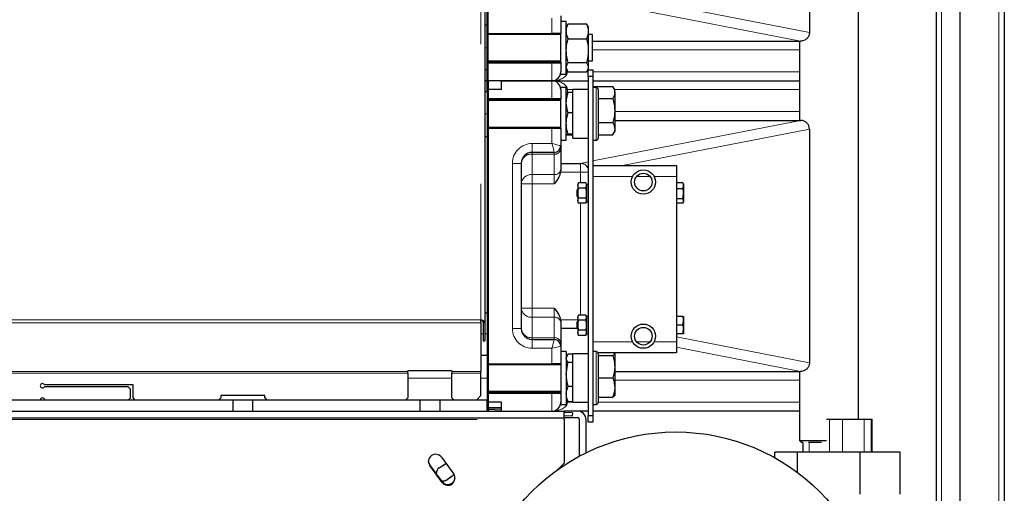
# Model space of a CAD drawing. Header units: millimetres. Extents: x 29 to 247, y 73 to 156.
# Tile 36 of 74: x 119.82 to 128.77, y 84.22 to 88.52. Entities that reach past the tile are written whole.
import ezdxf

# ---------------------------------------------------------------- set-up
doc = ezdxf.new("R2010")
doc.units = ezdxf.units.MM
doc.linetypes.add('PHANTOM', pattern=[12.7, 6.35, -1.27, 1.27, -1.27, 1.27, -1.27])

msp = doc.modelspace()

# ---------------------------------------------------------------- linework, layer by layer
at = {"color": 8, "linetype": 'PHANTOM', "lineweight": 18}
for p, q in [((128.2019, 101.729), (128.2019, 76.6273)), ((128.7219, 101.729), (128.7219, 76.6273)), ((124.0159, 94.6522), (124.0159, 85.7964)), ((125.0019, 88.7969), (127.0019, 88.4069)), ((126.9197, 88.3281), (124.9197, 88.7181)), ((124.6619, 88.3982), (124.6619, 88.5382)), ((124.0719, 88.2682), (124.0519, 88.2682)), ((126.9104, 88.2482), (125.0294, 88.2482)), ((124.0819, 88.1281), (124.6619, 88.1281)), ((124.6619, 88.1281), (124.6619, 88.1382)), ((124.6619, 87.9681), (124.6619, 88.1281)), ((124.7419, 88.1281), (124.6619, 88.1281)), ((124.8019, 88.0482), (124.7919, 88.0482)), ((124.8019, 88.0601), (124.8019, 88.0482)), ((124.8019, 88.0482), (124.9919, 88.0482)), ((125.0319, 88.0482), (126.9104, 88.0482)), ((124.6619, 87.8082), (124.6619, 87.9681)), ((124.8019, 87.8882), (124.7919, 87.8882)), ((124.8019, 87.8882), (124.8019, 87.8608)), ((124.8519, 87.8882), (124.8019, 87.8882)), ((125.0619, 87.8127), (125.0619, 87.9082)), ((126.9104, 87.8882), (125.2319, 87.8882)), ((124.6619, 87.8082), (124.0819, 87.8082)), ((124.6619, 87.7981), (124.6619, 87.8082)), ((124.6619, 87.8082), (124.7419, 87.8082)), ((125.0619, 87.4282), (125.0619, 87.8127)), ((125.2319, 87.6882), (126.9104, 87.6882)), ((124.0719, 87.6681), (124.0519, 87.6681)), ((125.0319, 87.24), (126.9197, 87.6082)), ((124.6619, 87.3981), (124.6619, 87.5381)), ((127.0019, 87.5294), (125.3032, 87.1982)), ((124.4819, 87.3981), (124.6619, 87.3981)), ((124.4819, 87.3981), (124.4819, 87.3182)), ((124.4819, 87.3016), (124.4819, 87.3182)), ((124.4819, 87.3016), (124.4819, 87.1159)), ((124.6819, 87.3016), (124.4819, 87.3016)), ((124.6819, 87.3016), (124.6819, 87.3182)), ((124.6819, 87.1159), (124.6819, 87.3016)), ((124.3019, 85.7182), (124.3019, 87.2182)), ((124.3019, 87.2182), (124.3819, 87.2182)), ((124.9197, 87.2182), (124.9919, 87.2322)), ((124.9219, 87.2182), (124.9219, 87.1381)), ((124.4819, 87.1159), (124.6819, 87.1159)), ((124.4819, 87.1159), (124.4819, 87.0325)), ((124.6819, 87.0325), (124.6819, 87.1159)), ((124.9219, 87.1381), (124.7402, 87.1381)), ((124.9219, 87.0405), (124.9219, 87.1381)), ((124.9919, 87.1381), (124.9219, 87.1381)), ((125.394, 87.0982), (125.0319, 87.0982)), ((125.5544, 87.0982), (125.4295, 87.0982)), ((125.7919, 87.0982), (125.5899, 87.0982)), ((124.3819, 87.0325), (124.4819, 87.0325)), ((124.4819, 87.0325), (124.4819, 85.9038)), ((124.6819, 87.0325), (124.4819, 87.0325)), ((124.9219, 85.8405), (124.9219, 86.8558)), ((124.3819, 85.9038), (124.4819, 85.9038)), ((124.4819, 85.8204), (124.4819, 85.9038)), ((124.4819, 85.9038), (124.6819, 85.9038)), ((124.6819, 85.8204), (124.6819, 85.9038)), ((124.4819, 85.8204), (124.4819, 85.6347)), ((124.6819, 85.8204), (124.4819, 85.8204)), ((124.6819, 85.6347), (124.6819, 85.8204)), ((124.0159, 85.7964), (117.6319, 85.7964)), ((124.0159, 85.771), (117.6319, 85.771)), ((124.3019, 85.7182), (124.3819, 85.7182)), ((124.7402, 85.7982), (124.8969, 85.7982)), ((124.0359, 85.6682), (124.0159, 85.6682)), ((124.0719, 85.6682), (124.0519, 85.6682)), ((124.4819, 85.6182), (124.4819, 85.6347)), ((124.4819, 85.6347), (124.6819, 85.6347)), ((124.6819, 85.6182), (124.6819, 85.6347)), ((125.7919, 85.6428), (127.0019, 85.4069)), ((124.4819, 85.5382), (124.4819, 85.6182)), ((124.6619, 85.5382), (124.4819, 85.5382)), ((124.6619, 85.3981), (124.6619, 85.5382)), ((125.0319, 85.5981), (125.394, 85.5981)), ((125.4295, 85.5981), (125.5544, 85.5981)), ((125.5899, 85.5981), (125.7919, 85.5981)), ((126.9197, 85.3281), (125.7919, 85.5481)), ((125.0619, 85.4341), (125.0619, 85.5082)), ((125.0619, 85.0281), (125.0619, 85.4341)), ((118.8719, 85.3274), (123.3519, 85.3274)), ((123.3519, 85.3132), (118.8719, 85.3132)), ((123.7519, 85.2681), (123.3519, 85.2681)), ((123.7519, 85.3274), (124.0159, 85.3274)), ((124.0159, 85.3132), (123.7519, 85.3132)), ((124.0719, 85.2681), (124.0159, 85.2681)), ((126.9104, 85.2482), (125.2319, 85.2482)), ((124.0819, 85.1281), (124.6619, 85.1281)), ((124.6619, 85.1281), (124.6619, 85.1381)), ((124.7419, 85.1281), (124.6619, 85.1281)), ((124.6619, 84.9681), (124.6619, 85.1281)), ((124.8019, 85.0482), (124.7919, 85.0482)), ((124.8019, 85.0623), (124.8019, 85.0482)), ((124.8019, 85.0482), (124.8519, 85.0482)), ((125.0819, 85.0482), (126.9104, 85.0482)), ((117.6319, 84.8908), (124.7719, 84.8908)), ((127.1829, 84.8941), (127.1829, 84.5941)), ((127.3028, 84.8941), (127.3028, 84.5941)), ((127.4971, 84.8941), (127.4971, 84.5941)), ((127.5612, 84.8941), (127.5612, 84.5941)), ((127.5701, 84.8941), (127.5701, 84.5941)), ((126.9975, 84.6821), (126.9975, 84.5941)), ((123.5515, 84.473), (123.5515, 84.4808)), ((123.6632, 84.3206), (123.6632, 84.3284)), ((123.7094, 84.3446), (123.7111, 84.3459))]:
    msp.add_line(p, q, dxfattribs=at)
at = {"color": 7, "linetype": 'Continuous', "lineweight": 25}
for p, q in [((128.3719, 76.6273), (128.3719, 101.729)), ((128.7719, 101.7181), (128.7719, 76.6382)), ((128.1519, 101.3482), (128.1519, 77.0065)), ((124.0519, 94.576), (124.0519, 85.7764)), ((127.4484, 84.8941), (127.4484, 94.0488)), ((124.0719, 87.9681), (124.0719, 90.9682)), ((124.0819, 87.9681), (124.0819, 90.9682)), ((127.0019, 90.5281), (127.0019, 88.4082)), ((124.7419, 88.5581), (124.7419, 88.3982)), ((124.7919, 88.5082), (124.7419, 88.5082)), ((124.7919, 88.0281), (124.7919, 88.5082)), ((124.0719, 88.4743), (124.0519, 88.4743)), ((124.0819, 88.3982), (124.6619, 88.3982)), ((124.7419, 88.3982), (124.6619, 88.3982)), ((124.7419, 88.1382), (124.7419, 88.3982)), ((124.8005, 88.473), (124.7919, 88.4581)), ((124.8089, 88.4854), (124.975, 88.4854)), ((124.9919, 88.4581), (124.9834, 88.473)), ((124.9919, 88.4581), (124.9919, 88.4178)), ((124.9919, 88.4178), (124.9919, 88.2416)), ((124.7419, 88.3881), (124.0819, 88.3881)), ((124.8089, 88.3503), (124.975, 88.3503)), ((125.0294, 88.3881), (124.9919, 88.3881)), ((125.0294, 88.3426), (125.0294, 88.3881)), ((125.0294, 88.1482), (125.0294, 88.3426)), ((125.0294, 88.3281), (126.9197, 88.3281)), ((126.9104, 88.3281), (126.9104, 87.6082)), ((126.9219, 88.3281), (126.9197, 88.3281)), ((124.9919, 88.2416), (124.9919, 88.092)), ((124.0819, 88.1482), (124.7419, 88.1482)), ((124.0819, 88.1382), (124.6619, 88.1382)), ((124.6619, 88.1382), (124.7419, 88.1382)), ((124.7419, 88.1382), (124.7419, 88.1281)), ((124.7419, 88.1281), (124.7419, 88.0482)), ((124.8089, 88.133), (124.975, 88.133)), ((124.9919, 88.1482), (125.0294, 88.1482)), ((124.0719, 88.0682), (124.0519, 88.0682)), ((124.0719, 87.9681), (124.0719, 88.0682)), ((124.7419, 88.0281), (124.7419, 88.0482)), ((124.7919, 88.0782), (124.8005, 88.0633)), ((124.8089, 88.0509), (124.975, 88.0509)), ((124.9834, 88.0633), (124.9919, 88.0782)), ((124.9919, 88.092), (124.9919, 88.0782)), ((124.9919, 88.0682), (125.0319, 88.0682)), ((124.9919, 88.0082), (124.9919, 88.0682)), ((125.0319, 88.0682), (125.0319, 88.0082)), ((124.0719, 87.9681), (124.0519, 87.9681)), ((124.0719, 87.8681), (124.0719, 87.9681)), ((124.0819, 87.9681), (124.0719, 87.9681)), ((124.0719, 87.9681), (124.0719, 84.9681)), ((124.6619, 87.9681), (124.0819, 87.9681)), ((124.0819, 87.9681), (124.0819, 84.9681)), ((124.2019, 87.9681), (124.6619, 87.9681)), ((124.2019, 87.8882), (124.2019, 87.9681)), ((124.6619, 87.9681), (124.9919, 87.9681)), ((124.7419, 88.0281), (124.7919, 88.0281)), ((125.0319, 88.0082), (124.9919, 88.0082)), ((124.9919, 88.0082), (124.9919, 84.9282)), ((125.0319, 88.0082), (125.0319, 84.9282)), ((125.0319, 87.9681), (126.9104, 87.9681)), ((124.0719, 87.8681), (124.0519, 87.8681)), ((124.2019, 87.8882), (124.0819, 87.8882)), ((124.7919, 87.9082), (124.7419, 87.9082)), ((124.7419, 87.8882), (124.7419, 87.9082)), ((124.7419, 87.8882), (124.7419, 87.8082)), ((124.7919, 87.5211), (124.7919, 87.9082)), ((124.8519, 87.8619), (124.8089, 87.8619)), ((124.9919, 87.8882), (124.8519, 87.8882)), ((124.8519, 87.4482), (124.8519, 87.8882)), ((125.0619, 87.9082), (125.0319, 87.9082)), ((125.0487, 87.9172), (125.0435, 87.9082)), ((125.0446, 87.9082), (125.0489, 87.9175)), ((125.0489, 87.9175), (125.215, 87.9175)), ((125.0819, 87.8882), (125.0819, 87.8007)), ((125.2319, 87.8882), (125.2152, 87.9172)), ((125.2319, 87.8624), (125.2319, 87.8882)), ((125.2319, 87.8624), (125.2319, 87.6976)), ((124.0819, 87.7981), (124.6619, 87.7981)), ((124.7419, 87.7882), (124.0819, 87.7882)), ((124.7419, 87.7981), (124.6619, 87.7981)), ((124.7419, 87.8082), (124.7419, 87.7981)), ((124.7419, 87.5381), (124.7419, 87.7981)), ((125.0819, 87.8073), (125.215, 87.8073)), ((125.0819, 87.8007), (125.0819, 87.4482)), ((125.2319, 87.6976), (125.2319, 87.5334)), ((124.8519, 87.6758), (124.8089, 87.6758)), ((125.2319, 87.6082), (126.9197, 87.6082)), ((126.9197, 87.6082), (126.9219, 87.6082)), ((124.0819, 87.5482), (124.7419, 87.5482)), ((124.0819, 87.5381), (124.6619, 87.5381)), ((124.6619, 87.5381), (124.7419, 87.5381)), ((124.7419, 87.5381), (124.7419, 87.3782)), ((124.7919, 87.4282), (124.7919, 87.5211)), ((125.0819, 87.588), (125.215, 87.588)), ((125.2152, 87.4791), (125.2319, 87.5081)), ((125.2319, 87.5334), (125.2319, 87.5081)), ((127.0019, 87.5281), (127.0019, 85.4082)), ((124.0719, 87.4582), (124.0519, 87.4582)), ((124.7419, 87.4282), (124.7919, 87.4282)), ((124.8519, 87.4821), (124.8089, 87.4821)), ((124.8519, 87.4744), (124.8089, 87.4744)), ((124.8519, 87.4482), (124.9919, 87.4482)), ((125.0319, 87.4282), (125.0619, 87.4282)), ((125.0819, 87.4788), (125.215, 87.4788)), ((124.7419, 87.3782), (124.7419, 87.3516)), ((124.7419, 87.3516), (124.7419, 87.166)), ((124.6819, 87.3182), (124.4819, 87.3182)), ((124.3819, 87.2182), (124.3819, 85.7182)), ((124.7419, 87.1558), (124.7402, 87.1381)), ((124.7419, 87.2182), (124.9219, 87.2182)), ((124.7419, 87.166), (124.7419, 87.1558)), ((125.0319, 87.1982), (125.7919, 87.1982)), ((125.7919, 87.1982), (125.7919, 87.0982)), ((125.7919, 87.0982), (125.7919, 85.5981)), ((124.8969, 86.9832), (124.8919, 86.9781)), ((124.8919, 86.9611), (124.8919, 86.9781)), ((124.9041, 87.0405), (124.8969, 87.0282)), ((124.8969, 87.0282), (124.8969, 87.0174)), ((124.8969, 87.0174), (124.8969, 86.9481)), ((124.9041, 86.9943), (124.8969, 87.0174)), ((124.9698, 87.0405), (124.9041, 87.0405)), ((124.9698, 86.9943), (124.9041, 86.9943)), ((124.9769, 87.0282), (124.9698, 87.0405)), ((124.9698, 86.9943), (124.9769, 87.0174)), ((124.9769, 87.0282), (124.9769, 87.0174)), ((124.9919, 87.0262), (124.9769, 87.0262)), ((124.9769, 87.0174), (124.9769, 86.9481)), ((125.8508, 87.0403), (125.7919, 87.0403)), ((125.8508, 86.9881), (125.7919, 86.9881)), ((125.8508, 87.0403), (125.853, 87.0366)), ((125.8508, 86.9881), (125.8579, 87.0142)), ((125.8579, 87.0282), (125.8529, 87.0369)), ((125.8579, 87.0282), (125.8579, 87.0142)), ((125.8579, 87.0142), (125.8579, 86.942)), ((124.8919, 86.9182), (124.8919, 86.9611)), ((124.8919, 86.9182), (124.8969, 86.9131)), ((124.8969, 86.9481), (124.8969, 86.8789)), ((124.9041, 86.8558), (124.8969, 86.8789)), ((124.8969, 86.8789), (124.8969, 86.8682)), ((124.9698, 86.902), (124.9041, 86.902)), ((124.9698, 86.8558), (124.9769, 86.8789)), ((124.9769, 86.9481), (124.9769, 86.8789)), ((124.9769, 86.8789), (124.9769, 86.8682)), ((125.8508, 86.896), (125.7919, 86.896)), ((125.8508, 86.896), (125.8579, 86.942)), ((125.8579, 86.942), (125.8579, 86.876)), ((125.8579, 86.876), (125.8579, 86.8682)), ((124.8969, 86.8682), (124.9041, 86.8558)), ((124.9698, 86.8558), (124.9041, 86.8558)), ((124.9698, 86.8558), (124.9769, 86.8682)), ((124.9769, 86.8702), (124.9919, 86.8702)), ((125.8508, 86.856), (125.7919, 86.856)), ((125.8529, 86.8594), (125.8579, 86.8682)), ((124.0719, 85.8581), (124.0519, 85.8581)), ((124.9041, 85.8405), (124.8969, 85.8281)), ((124.8969, 85.8281), (124.8969, 85.8174)), ((124.9041, 85.7943), (124.8969, 85.8174)), ((124.8969, 85.8174), (124.8969, 85.7482)), ((124.9698, 85.8405), (124.9041, 85.8405)), ((124.9769, 85.8281), (124.9698, 85.8405)), ((124.9698, 85.7943), (124.9769, 85.8174)), ((124.9769, 85.8281), (124.9769, 85.8174)), ((124.9919, 85.8262), (124.9769, 85.8262)), ((124.9769, 85.8174), (124.9769, 85.7482)), ((125.8508, 85.8281), (125.7919, 85.8281)), ((125.8579, 85.8281), (125.8579, 85.7881)), ((124.0159, 85.771), (124.0159, 85.7964)), ((124.0159, 85.771), (124.0159, 85.3274)), ((124.0359, 85.7764), (124.0519, 85.7764)), ((124.0359, 85.7764), (124.0359, 85.6047)), ((124.0519, 85.7764), (124.0519, 85.6047)), ((124.7402, 85.7982), (124.7419, 85.7805)), ((124.7419, 85.7805), (124.7419, 85.7703)), ((124.7419, 85.7703), (124.7419, 85.5847)), ((124.8919, 85.7182), (124.7419, 85.7182)), ((124.8969, 85.7832), (124.8919, 85.7782)), ((124.8919, 85.7482), (124.8919, 85.7782)), ((124.8919, 85.7182), (124.8919, 85.7482)), ((124.8919, 85.7182), (124.8969, 85.7132)), ((124.8969, 85.7482), (124.8969, 85.6789)), ((124.9698, 85.7943), (124.9041, 85.7943)), ((124.9769, 85.7482), (124.9769, 85.6789)), ((125.8508, 85.7482), (125.7919, 85.7482)), ((125.8508, 85.7482), (125.8579, 85.7881)), ((125.8579, 85.7881), (125.8579, 85.7082)), ((124.9041, 85.6558), (124.8969, 85.6789)), ((124.8969, 85.6789), (124.8969, 85.6682)), ((124.8969, 85.6682), (124.9041, 85.6558)), ((124.9698, 85.702), (124.9041, 85.702)), ((124.9698, 85.6558), (124.9041, 85.6558)), ((124.9698, 85.6558), (124.9769, 85.6789)), ((124.9698, 85.6558), (124.9769, 85.6682)), ((124.9769, 85.6789), (124.9769, 85.6682)), ((124.9769, 85.6701), (124.9919, 85.6701)), ((125.8508, 85.6682), (125.7919, 85.6682)), ((125.8508, 85.6682), (125.8579, 85.7082)), ((125.8579, 85.7082), (125.8579, 85.6682)), ((124.0359, 85.6047), (124.0519, 85.6047)), ((124.4819, 85.6182), (124.6819, 85.6182)), ((124.7419, 85.5847), (124.7419, 85.5581)), ((124.7419, 85.5581), (124.7419, 85.3981)), ((125.7919, 85.5981), (125.7919, 85.4981)), ((124.0719, 85.4743), (124.0159, 85.4743)), ((124.7919, 85.5082), (124.7419, 85.5082)), ((124.7919, 85.5082), (124.7919, 85.0281)), ((124.7994, 85.4711), (124.7919, 85.4581)), ((124.8519, 85.4845), (124.8089, 85.4845)), ((124.9919, 85.4882), (124.8519, 85.4882)), ((124.8519, 85.0482), (124.8519, 85.4882)), ((125.0619, 85.5082), (125.0319, 85.5082)), ((125.7919, 85.4981), (125.0793, 85.4981)), ((125.0819, 85.4882), (125.0819, 85.4203)), ((125.0819, 85.4726), (125.215, 85.4726)), ((125.2319, 85.4866), (125.2319, 85.3714)), ((124.0819, 85.3981), (124.6619, 85.3981)), ((124.7419, 85.3882), (124.0819, 85.3882)), ((124.7419, 85.3981), (124.6619, 85.3981)), ((124.7419, 85.3981), (124.7419, 85.1381)), ((124.8519, 85.4081), (124.8089, 85.4081)), ((125.0819, 85.4203), (125.0819, 85.0482)), ((125.2319, 85.3714), (125.2319, 85.183)), ((123.7519, 85.3328), (123.3519, 85.3328)), ((123.3519, 85.3274), (123.3519, 85.3328)), ((123.3519, 85.3132), (123.3519, 85.3274)), ((123.3519, 85.3132), (123.3519, 85.0882)), ((123.7519, 85.3328), (123.7519, 85.3274)), ((123.7519, 85.3274), (123.7519, 85.3132)), ((123.7519, 85.0882), (123.7519, 85.3132)), ((124.0159, 85.3132), (124.0159, 85.3274)), ((124.0159, 85.1082), (124.0159, 85.3132)), ((125.0819, 85.2702), (125.215, 85.2702)), ((125.2319, 85.3281), (126.9197, 85.3281)), ((126.9104, 85.3281), (126.9104, 84.7022)), ((126.9219, 85.3281), (126.9197, 85.3281)), ((120.0493, 85.2082), (120.8519, 85.2082)), ((120.8119, 85.1882), (120.0493, 85.1882)), ((120.8319, 85.1681), (120.8119, 85.1882)), ((120.8519, 85.2082), (120.8519, 85.0882)), ((124.8519, 85.1918), (124.8089, 85.1918)), ((125.2319, 85.183), (125.2319, 85.1082)), ((120.8119, 85.0681), (120.8319, 85.0882)), ((120.8319, 85.0882), (120.8319, 85.1681)), ((120.8519, 85.0882), (120.8719, 85.0681)), ((121.6319, 85.0681), (121.6519, 85.0882)), ((122.0519, 85.1082), (121.6519, 85.1082)), ((121.6519, 85.1082), (121.6519, 85.0882)), ((122.0519, 85.0882), (122.0519, 85.1082)), ((122.0519, 85.0882), (122.0719, 85.0681)), ((123.3319, 85.0681), (123.3519, 85.0882)), ((123.7519, 85.0882), (123.7719, 85.0681)), ((123.9759, 85.0681), (124.0159, 85.1082)), ((124.0819, 85.1482), (124.7419, 85.1482)), ((124.0819, 85.1381), (124.6619, 85.1381)), ((124.6619, 85.1381), (124.7419, 85.1381)), ((124.7419, 85.1381), (124.7419, 85.1281)), ((124.7419, 85.1281), (124.7419, 85.0482)), ((125.0819, 85.0957), (125.215, 85.0957)), ((121.7619, 85.0681), (118.7619, 85.0681)), ((121.7619, 85.0681), (121.7619, 84.9681)), ((121.9419, 85.0681), (121.7619, 85.0681)), ((121.9419, 85.0681), (121.9419, 84.9681)), ((123.4619, 85.0681), (121.9419, 85.0681)), ((123.4619, 85.0681), (123.4619, 84.9681)), ((123.6419, 85.0681), (123.4619, 85.0681)), ((123.6419, 85.0681), (123.6419, 84.9681)), ((124.0719, 85.0681), (123.6419, 85.0681)), ((124.0719, 84.9681), (124.0719, 85.0681)), ((124.2019, 85.0482), (124.0819, 85.0482)), ((124.0819, 84.9981), (124.2019, 84.9981)), ((124.2019, 84.9981), (124.0819, 84.9981)), ((124.2019, 84.9681), (124.2019, 85.0482)), ((124.7244, 84.9981), (124.7254, 84.9981)), ((124.7419, 85.0482), (124.7419, 85.0281)), ((124.7419, 85.0281), (124.7919, 85.0281)), ((124.7919, 85.0782), (124.7994, 85.0652)), ((124.7998, 85.0655), (124.8089, 85.0518)), ((124.8519, 85.0518), (124.8089, 85.0518)), ((124.8519, 85.0482), (124.9919, 85.0482)), ((125.0319, 85.0281), (125.0619, 85.0281)), ((117.6319, 84.9681), (124.7719, 84.9681)), ((117.6319, 84.9081), (124.7719, 84.9081)), ((124.2019, 84.9771), (124.0819, 84.9817)), ((124.7719, 84.9081), (124.7719, 84.9681)), ((124.8919, 84.9681), (124.7719, 84.9681)), ((124.8469, 84.9525), (124.7719, 84.9554)), ((124.8457, 84.9226), (124.7719, 84.9254)), ((124.7719, 84.8908), (124.7719, 84.9081)), ((124.8919, 84.9081), (124.7719, 84.9081)), ((124.8439, 84.9226), (124.8457, 84.9226)), ((124.8469, 84.9525), (124.8457, 84.9226)), ((124.9919, 84.9681), (124.8919, 84.9681)), ((124.9919, 84.9282), (125.0319, 84.9282)), ((124.9919, 84.8681), (124.9919, 84.9282)), ((126.9104, 84.9681), (125.0319, 84.9681)), ((125.0319, 84.9282), (125.0319, 84.8681)), ((124.7719, 84.8908), (124.7719, 84.4942)), ((124.9119, 84.5586), (124.9119, 84.8882)), ((124.9719, 84.5894), (124.9719, 84.8882)), ((125.0319, 84.8681), (124.9919, 84.8681)), ((127.1568, 84.8941), (127.1829, 84.8941)), ((127.1829, 84.8941), (127.3028, 84.8941)), ((127.3028, 84.8941), (127.4971, 84.8941)), ((127.4971, 84.8941), (127.5612, 84.8941)), ((127.5612, 84.8941), (127.5701, 84.8941)), ((127.5701, 84.8941), (127.5702, 84.8941)), ((127.5702, 84.5941), (127.5702, 84.8941)), ((126.9104, 84.7022), (126.9304, 84.6821)), ((126.9104, 84.7022), (127.1568, 84.7022)), ((126.9417, 84.6821), (126.9304, 84.6821)), ((126.9417, 84.6821), (126.9417, 84.5941)), ((127.112, 84.6821), (126.9912, 84.6821)), ((126.6858, 84.5445), (126.6858, 84.5941)), ((126.8924, 84.5941), (126.6858, 84.5941)), ((126.8924, 84.4107), (126.8924, 84.5941)), ((127.4626, 84.5941), (126.8924, 84.5941)), ((127.4626, 84.2141), (127.4626, 84.5941)), ((127.8261, 84.5941), (127.4626, 84.5941)), ((127.8261, 84.2141), (127.8261, 84.5941)), ((123.6632, 84.3284), (123.5515, 84.4808)), ((123.6632, 84.3206), (123.5515, 84.473)), ((123.637, 84.4526), (123.6975, 84.4931)), ((123.6567, 84.5488), (123.7684, 84.3964)), ((124.7719, 84.4942), (124.7108, 84.4336)), ((123.7737, 84.3877), (123.7094, 84.3446)), ((123.7737, 84.3878), (123.7111, 84.3459))]:
    msp.add_line(p, q, dxfattribs=at)
at = {"color": 8, "linetype": 'PHANTOM', "lineweight": 18, "flags": 128}
for points in [[(124.6819, 87.3182), (124.6816, 87.3194), (124.6807, 87.323), (124.6793, 87.3289), (124.6773, 87.3369), (124.6748, 87.3467), (124.6719, 87.3582), (124.6688, 87.3708), (124.6654, 87.3843), (124.6619, 87.3981)], [(124.6619, 87.3981), (124.6776, 87.3942), (124.6926, 87.3905), (124.7064, 87.387), (124.7185, 87.384), (124.7285, 87.3815), (124.7359, 87.3797), (124.7404, 87.3785), (124.7419, 87.3782)], [(124.6619, 85.5382), (124.6658, 85.5538), (124.6696, 85.5688), (124.6731, 85.5826), (124.6761, 85.5947), (124.6786, 85.6047), (124.6804, 85.6121), (124.6816, 85.6166), (124.6819, 85.6182)], [(124.7419, 85.5581), (124.7404, 85.5578), (124.7359, 85.5566), (124.7285, 85.5548), (124.7185, 85.5523), (124.7064, 85.5493), (124.6926, 85.5458), (124.6776, 85.5421), (124.6619, 85.5382)]]:
    msp.add_lwpolyline(points, dxfattribs=at)
at = {"color": 7, "linetype": 'Continuous', "lineweight": 25, "flags": 128}
msp.add_lwpolyline([(123.5515, 84.4808), (123.5416, 84.501), (123.5392, 84.5148)], dxfattribs=at)
at = {"color": 7, "linetype": 'Continuous', "lineweight": 25}
for centre, radius in [((125.4919, 87.0482), 0.11), ((125.4919, 87.0482), 0.08), ((125.4919, 85.6482), 0.11), ((125.4919, 85.6482), 0.08), ((125.7859, 82.9281), 1.85)]:
    msp.add_circle(centre, radius, dxfattribs=at)
for centre, radius, start, end in [((126.9219, 88.4082), 0.08, 359.09869, 0), ((124.6619, 88.0482), 0.08, 270, 0), ((124.6619, 87.8882), 0.08, 0, 90), ((125.0619, 87.8882), 0.02, 0, 90), ((126.9219, 87.5281), 0.08, 0, 0.90131), ((125.0619, 87.4482), 0.02, 270, 0), ((124.6819, 87.3782), 0.06, 270, 0), ((124.4819, 87.2182), 0.1, 90, 180), ((124.9219, 87.1381), 0.08, 28.95502, 90), ((124.4819, 85.7182), 0.1, 180, 270), ((124.6819, 85.5581), 0.06, 0, 90), ((125.0619, 85.4882), 0.02, 0, 90), ((126.9219, 85.4082), 0.08, 359.09869, 0), ((120.0319, 85.1982), 0.02, 30, 330), ((120.0319, 85.0681), 0.02, 0, 180), ((124.6619, 85.0482), 0.08, 270, 0), ((125.0619, 85.0482), 0.02, 270, 0), ((124.8919, 84.8882), 0.08, 0, 90), ((124.8919, 84.8882), 0.02, 0, 90), ((123.6042, 84.5108), 0.0648, 35.90831, 215.6228), ((123.6731, 84.3988), 0.0648, 123.83149, 176.15487), ((123.6748, 84.4001), 0.0648, 126.06452, 179.20945), ((123.7157, 84.3586), 0.0648, 215.90643, 35.62591), ((123.6751, 84.3997), 0.0648, 253.26742, 303.78165), ((123.6733, 84.3985), 0.0648, 256.32727, 303.77914), ((123.7157, 84.3668), 0.0651, 216.15969, 356.09448)]:
    msp.add_arc(centre, radius, start, end, dxfattribs=at)
at = {"color": 8, "linetype": 'PHANTOM', "lineweight": 18}
for centre, radius, start, end in [((124.4819, 87.2182), 0.18, 90, 180), ((124.6865, 87.3571), 0.0557, 265.30396, 354.36717), ((124.4743, 87.209), 0.0928, 85.30277, 174.3672), ((124.6865, 87.1715), 0.0557, 265.30396, 354.36717), ((124.4743, 87.0234), 0.0928, 85.30329, 174.36829), ((124.4743, 85.9129), 0.0928, 185.6328, 274.69723), ((124.6865, 85.7648), 0.0557, 5.63283, 94.69604), ((124.4819, 85.7182), 0.18, 180, 270), ((124.4743, 85.7273), 0.0928, 185.6328, 274.69723), ((124.6865, 85.5792), 0.0557, 5.63283, 94.69604)]:
    msp.add_arc(centre, radius, start, end, dxfattribs=at)
for centre, start_param, end_param in [((124.6619, 88.0482), 4.712389, 6.283185), ((124.6619, 87.8882), 0, 1.570796), ((124.6619, 85.0482), 4.712389, 6.283185)]:
    msp.add_ellipse(centre, major_axis=(0.14, 0), ratio=0.571429, start_param=start_param, end_param=end_param, dxfattribs=at)
at = {"color": 7, "linetype": 'Continuous', "lineweight": 25}
for points, knots in [([(124.7919, 88.4178), (124.792, 88.4194), (124.7921, 88.4316), (124.7958, 88.4544), (124.8045, 88.475), (124.8089, 88.4854)], [0, 0, 0, 0, 0.0700941, 0.5307878, 1, 1, 1, 1]), ([(124.8089, 88.3503), (124.8042, 88.3612), (124.7946, 88.3834), (124.7928, 88.4063), (124.7919, 88.4178)], [0, 0, 0, 0, 0.495455, 1, 1, 1, 1]), ([(124.8089, 88.4854), (124.8064, 88.4824), (124.8029, 88.4783), (124.8017, 88.474), (124.8014, 88.4728)], [0, 0, 0, 0, 0.720168, 1, 1, 1, 1]), ([(124.975, 88.4854), (124.9797, 88.4744), (124.9893, 88.4523), (124.9911, 88.4294), (124.9919, 88.4178)], [0, 0, 0, 0, 0.495457, 1, 1, 1, 1]), ([(124.9825, 88.4728), (124.9822, 88.474), (124.981, 88.4783), (124.9775, 88.4824), (124.975, 88.4854)], [0, 0, 0, 0, 0.279832, 1, 1, 1, 1]), ([(124.9919, 88.4178), (124.9919, 88.4162), (124.9918, 88.4041), (124.9881, 88.3812), (124.9794, 88.3606), (124.975, 88.3503)], [0, 0, 0, 0, 0.070099, 0.53079, 1, 1, 1, 1]), ([(127.0019, 88.4069), (127.0019, 88.4058), (127.0016, 88.3959), (126.9973, 88.377), (126.9829, 88.354), (126.9622, 88.3375), (126.9408, 88.3292), (126.9272, 88.3285), (126.9219, 88.3281)], [0, 0, 0, 0, 0.026016, 0.241082, 0.457958, 0.667963, 0.872836, 1, 1, 1, 1]), ([(124.7919, 88.2416), (124.792, 88.2442), (124.7921, 88.2637), (124.7958, 88.3005), (124.8045, 88.3336), (124.8089, 88.3503)], [0, 0, 0, 0, 0.070094, 0.530798, 1, 1, 1, 1]), ([(124.975, 88.3503), (124.9797, 88.3326), (124.9893, 88.297), (124.9911, 88.2602), (124.9919, 88.2416)], [0, 0, 0, 0, 0.495453, 1, 1, 1, 1]), ([(124.8089, 88.133), (124.8042, 88.1506), (124.7946, 88.1863), (124.7928, 88.2231), (124.7919, 88.2416)], [0, 0, 0, 0, 0.495465, 1, 1, 1, 1]), ([(124.9919, 88.2416), (124.9919, 88.2391), (124.9918, 88.2196), (124.9881, 88.1828), (124.9794, 88.1497), (124.975, 88.133)], [0, 0, 0, 0, 0.0700938, 0.5307881, 1, 1, 1, 1]), ([(124.7919, 88.092), (124.794, 88.1027), (124.7967, 88.1166), (124.8067, 88.13), (124.8089, 88.133)], [0, 0, 0, 0, 0.775613, 1, 1, 1, 1]), ([(124.975, 88.133), (124.9772, 88.13), (124.9872, 88.1166), (124.9899, 88.1027), (124.9919, 88.092)], [0, 0, 0, 0, 0.224387, 1, 1, 1, 1]), ([(124.8089, 88.0509), (124.8021, 88.0612), (124.793, 88.0747), (124.7922, 88.0886), (124.7919, 88.092)], [0, 0, 0, 0, 0.757614, 1, 1, 1, 1]), ([(124.9919, 88.092), (124.9917, 88.0886), (124.9909, 88.0747), (124.9818, 88.0612), (124.975, 88.0509)], [0, 0, 0, 0, 0.242386, 1, 1, 1, 1]), ([(124.7919, 87.7688), (124.7922, 87.7765), (124.793, 87.8079), (124.8021, 87.8386), (124.8089, 87.8619)], [0, 0, 0, 0, 0.2423854, 1, 1, 1, 1]), ([(124.8089, 87.8619), (124.8042, 87.8612), (124.7946, 87.86), (124.7928, 87.8587), (124.7919, 87.858)], [0, 0, 0, 0, 0.49546, 1, 1, 1, 1]), ([(125.215, 87.9175), (125.2197, 87.9086), (125.2293, 87.8905), (125.2311, 87.8719), (125.2319, 87.8624)], [0, 0, 0, 0, 0.495449, 1, 1, 1, 1]), ([(125.2319, 87.8624), (125.2319, 87.8611), (125.2318, 87.8512), (125.2281, 87.8326), (125.2194, 87.8158), (125.215, 87.8073)], [0, 0, 0, 0, 0.070082, 0.530792, 1, 1, 1, 1]), ([(125.215, 87.8073), (125.2197, 87.7895), (125.2293, 87.7536), (125.2311, 87.7164), (125.2319, 87.6976)], [0, 0, 0, 0, 0.495445, 1, 1, 1, 1]), ([(124.8089, 87.6758), (124.8067, 87.6826), (124.7967, 87.7129), (124.794, 87.7444), (124.7919, 87.7688)], [0, 0, 0, 0, 0.224389, 1, 1, 1, 1]), ([(125.2319, 87.6976), (125.2319, 87.695), (125.2318, 87.6754), (125.2281, 87.6382), (125.2194, 87.6048), (125.215, 87.588)], [0, 0, 0, 0, 0.070093, 0.53077, 1, 1, 1, 1]), ([(124.7919, 87.5789), (124.792, 87.5812), (124.7921, 87.5986), (124.7958, 87.6314), (124.8045, 87.6609), (124.8089, 87.6758)], [0, 0, 0, 0, 0.070097, 0.530793, 1, 1, 1, 1]), ([(127.0019, 87.5294), (127.0009, 87.5383), (126.9989, 87.5561), (126.985, 87.5796), (126.9647, 87.5976), (126.9434, 87.6062), (126.9284, 87.6081), (126.9229, 87.6081), (126.9219, 87.6082)], [0, 0, 0, 0, 0.214237, 0.428431, 0.643205, 0.859816, 0.976459, 1, 1, 1, 1]), ([(124.8089, 87.4821), (124.8042, 87.4978), (124.7946, 87.5296), (124.7928, 87.5624), (124.7919, 87.5789)], [0, 0, 0, 0, 0.495463, 1, 1, 1, 1]), ([(125.215, 87.588), (125.2172, 87.584), (125.2272, 87.5662), (125.2299, 87.5477), (125.2319, 87.5334)], [0, 0, 0, 0, 0.224398, 1, 1, 1, 1]), ([(125.2319, 87.5334), (125.2317, 87.5289), (125.2309, 87.5104), (125.2218, 87.4924), (125.215, 87.4788)], [0, 0, 0, 0, 0.242378, 1, 1, 1, 1]), ([(124.7919, 87.4783), (124.792, 87.4784), (124.7921, 87.479), (124.7958, 87.4803), (124.8045, 87.4815), (124.8089, 87.4821)], [0, 0, 0, 0, 0.070093, 0.530792, 1, 1, 1, 1]), ([(124.8089, 87.4744), (124.8042, 87.4751), (124.7946, 87.4763), (124.7928, 87.4776), (124.7919, 87.4783)], [0, 0, 0, 0, 0.49546, 1, 1, 1, 1]), ([(124.7402, 87.1381), (124.7356, 87.1231), (124.7237, 87.0842), (124.6973, 87.0522), (124.682, 87.0326), (124.6819, 87.0325)], [0, 0, 0, 0, 0.386021, 0.997665, 1, 1, 1, 1]), ([(124.8969, 87.0174), (124.897, 87.018), (124.8971, 87.0258), (124.9007, 87.0334), (124.9041, 87.0405)], [0, 0, 0, 0, 0.070205, 1, 1, 1, 1]), ([(124.8969, 86.9481), (124.897, 86.952), (124.8974, 86.9676), (124.9012, 86.9828), (124.9041, 86.9943)], [0, 0, 0, 0, 0.244408, 1, 1, 1, 1]), ([(124.9769, 87.0174), (124.9769, 87.018), (124.9768, 87.0258), (124.9732, 87.0334), (124.9698, 87.0405)], [0, 0, 0, 0, 0.070205, 1, 1, 1, 1]), ([(124.9769, 86.9481), (124.9769, 86.952), (124.9765, 86.9676), (124.9727, 86.9828), (124.9698, 86.9943)], [0, 0, 0, 0, 0.244408, 1, 1, 1, 1]), ([(125.8579, 87.0142), (125.8579, 87.0148), (125.8578, 87.0236), (125.8542, 87.0322), (125.8508, 87.0403)], [0, 0, 0, 0, 0.07019, 1, 1, 1, 1]), ([(125.8579, 86.942), (125.8579, 86.9431), (125.8578, 86.9586), (125.8542, 86.9739), (125.8508, 86.9881)], [0, 0, 0, 0, 0.070149, 1, 1, 1, 1]), ([(124.9041, 86.902), (124.9031, 86.9054), (124.8989, 86.9204), (124.8978, 86.9361), (124.8969, 86.9481)], [0, 0, 0, 0, 0.2269067, 1, 1, 1, 1]), ([(124.8969, 86.8789), (124.897, 86.8794), (124.8971, 86.8872), (124.9007, 86.8949), (124.9041, 86.902)], [0, 0, 0, 0, 0.070185, 1, 1, 1, 1]), ([(124.9698, 86.902), (124.9708, 86.9054), (124.975, 86.9204), (124.9761, 86.9361), (124.9769, 86.9481)], [0, 0, 0, 0, 0.226895, 1, 1, 1, 1]), ([(124.9769, 86.8789), (124.9769, 86.8794), (124.9768, 86.8872), (124.9732, 86.8949), (124.9698, 86.902)], [0, 0, 0, 0, 0.070185, 1, 1, 1, 1]), ([(125.8579, 86.876), (125.857, 86.8814), (125.8559, 86.8882), (125.8516, 86.8947), (125.8508, 86.896)], [0, 0, 0, 0, 0.804119, 1, 1, 1, 1]), ([(125.8508, 86.856), (125.8538, 86.8612), (125.8576, 86.8678), (125.8579, 86.8745), (125.8579, 86.876)], [0, 0, 0, 0, 0.779999, 1, 1, 1, 1]), ([(124.6819, 85.9038), (124.682, 85.9037), (124.6974, 85.8841), (124.7237, 85.8521), (124.7356, 85.8132), (124.7402, 85.7982)], [0, 0, 0, 0, 0.0023192, 0.6139727, 1, 1, 1, 1]), ([(124.8969, 85.8174), (124.897, 85.818), (124.8971, 85.8258), (124.9007, 85.8334), (124.9041, 85.8405)], [0, 0, 0, 0, 0.070182, 1, 1, 1, 1]), ([(124.9769, 85.8174), (124.9769, 85.818), (124.9768, 85.8258), (124.9732, 85.8334), (124.9698, 85.8405)], [0, 0, 0, 0, 0.070182, 1, 1, 1, 1]), ([(125.8579, 85.7881), (125.8579, 85.7891), (125.8578, 85.8026), (125.8542, 85.8158), (125.8508, 85.8281)], [0, 0, 0, 0, 0.070205, 1, 1, 1, 1]), ([(125.8508, 85.8281), (125.8516, 85.8281), (125.8559, 85.8281), (125.857, 85.8281), (125.8579, 85.8281)], [0, 0, 0, 0, 0.195897, 1, 1, 1, 1]), ([(124.0519, 85.7764), (124.0515, 85.778), (124.0506, 85.781), (124.0436, 85.7855), (124.0335, 85.7901), (124.0236, 85.7937), (124.0176, 85.7958), (124.0159, 85.7964)], [0, 0, 0, 0, 0.227771, 0.455587, 0.683387, 0.911231, 1, 1, 1, 1]), ([(124.0359, 85.7764), (124.0357, 85.7779), (124.0352, 85.7811), (124.031, 85.786), (124.0242, 85.7912), (124.0188, 85.7946), (124.0159, 85.7964)], [0, 0, 0, 0, 0.222221, 0.477015, 0.731935, 1, 1, 1, 1]), ([(124.8969, 85.7482), (124.897, 85.752), (124.8974, 85.7676), (124.9012, 85.7828), (124.9041, 85.7943)], [0, 0, 0, 0, 0.244358, 1, 1, 1, 1]), ([(124.9041, 85.702), (124.9031, 85.7054), (124.8989, 85.7204), (124.8978, 85.7361), (124.8969, 85.7482)], [0, 0, 0, 0, 0.2269448, 1, 1, 1, 1]), ([(124.9769, 85.7482), (124.9769, 85.752), (124.9765, 85.7676), (124.9727, 85.7828), (124.9698, 85.7943)], [0, 0, 0, 0, 0.244358, 1, 1, 1, 1]), ([(124.9698, 85.702), (124.9708, 85.7054), (124.975, 85.7204), (124.9761, 85.7361), (124.9769, 85.7482)], [0, 0, 0, 0, 0.226933, 1, 1, 1, 1]), ([(125.8579, 85.7082), (125.8579, 85.7091), (125.8578, 85.7226), (125.8542, 85.7358), (125.8508, 85.7482)], [0, 0, 0, 0, 0.070173, 1, 1, 1, 1]), ([(124.8969, 85.6789), (124.897, 85.6794), (124.8971, 85.6872), (124.9007, 85.6949), (124.9041, 85.702)], [0, 0, 0, 0, 0.070161, 1, 1, 1, 1]), ([(124.9769, 85.6789), (124.9769, 85.6794), (124.9768, 85.6872), (124.9732, 85.6949), (124.9698, 85.702)], [0, 0, 0, 0, 0.070161, 1, 1, 1, 1]), ([(125.8579, 85.6682), (125.857, 85.6682), (125.8559, 85.6682), (125.8516, 85.6682), (125.8508, 85.6682)], [0, 0, 0, 0, 0.804103, 1, 1, 1, 1]), ([(124.7919, 85.4463), (124.792, 85.4472), (124.7921, 85.454), (124.7958, 85.4669), (124.8045, 85.4786), (124.8089, 85.4845)], [0, 0, 0, 0, 0.070085, 0.530778, 1, 1, 1, 1]), ([(124.8089, 85.4081), (124.8042, 85.4143), (124.7946, 85.4268), (124.7928, 85.4397), (124.7919, 85.4463)], [0, 0, 0, 0, 0.495454, 1, 1, 1, 1]), ([(125.2319, 85.4866), (125.2319, 85.4863), (125.2318, 85.4838), (125.2281, 85.479), (125.2194, 85.4748), (125.215, 85.4726)], [0, 0, 0, 0, 0.070096, 0.530787, 1, 1, 1, 1]), ([(125.215, 85.4726), (125.2197, 85.4562), (125.2293, 85.423), (125.2311, 85.3887), (125.2319, 85.3714)], [0, 0, 0, 0, 0.49546, 1, 1, 1, 1]), ([(125.2193, 85.4981), (125.2223, 85.4967), (125.23, 85.4929), (125.2312, 85.489), (125.2319, 85.4866)], [0, 0, 0, 0, 0.3880481, 1, 1, 1, 1]), ([(124.7919, 85.2999), (124.794, 85.3283), (124.7967, 85.3649), (124.8067, 85.4002), (124.8089, 85.4081)], [0, 0, 0, 0, 0.7756059, 1, 1, 1, 1]), ([(125.2319, 85.3714), (125.2319, 85.369), (125.2318, 85.3509), (125.2281, 85.3166), (125.2194, 85.2858), (125.215, 85.2702)], [0, 0, 0, 0, 0.070095, 0.530792, 1, 1, 1, 1]), ([(127.0019, 85.4069), (127.0019, 85.4058), (127.0016, 85.3959), (126.9973, 85.377), (126.9829, 85.354), (126.9622, 85.3375), (126.9408, 85.3292), (126.9272, 85.3285), (126.9219, 85.3281)], [0, 0, 0, 0, 0.026016, 0.241081, 0.457973, 0.667964, 0.872837, 1, 1, 1, 1]), ([(124.8089, 85.1918), (124.8021, 85.2188), (124.793, 85.2545), (124.7922, 85.2911), (124.7919, 85.2999)], [0, 0, 0, 0, 0.7576194, 1, 1, 1, 1]), ([(125.215, 85.2702), (125.2172, 85.2638), (125.2272, 85.2354), (125.2299, 85.2059), (125.2319, 85.183)], [0, 0, 0, 0, 0.224399, 1, 1, 1, 1]), ([(124.7919, 85.1218), (124.792, 85.1235), (124.7921, 85.136), (124.7958, 85.1597), (124.8045, 85.181), (124.8089, 85.1918)], [0, 0, 0, 0, 0.070093, 0.530782, 1, 1, 1, 1]), ([(125.2319, 85.183), (125.2317, 85.1758), (125.2309, 85.1463), (125.2218, 85.1175), (125.215, 85.0957)], [0, 0, 0, 0, 0.2423771, 1, 1, 1, 1]), ([(124.8089, 85.0518), (124.8042, 85.0632), (124.7946, 85.0861), (124.7928, 85.1098), (124.7919, 85.1218)], [0, 0, 0, 0, 0.495453, 1, 1, 1, 1]), ([(125.215, 85.0957), (125.2197, 85.098), (125.2293, 85.1026), (125.2311, 85.1073), (125.2319, 85.1097)], [0, 0, 0, 0, 0.495459, 1, 1, 1, 1])]:
    msp.add_open_spline(points, degree=3, knots=knots, dxfattribs=at)

doc.saveas('drawing.dxf')
